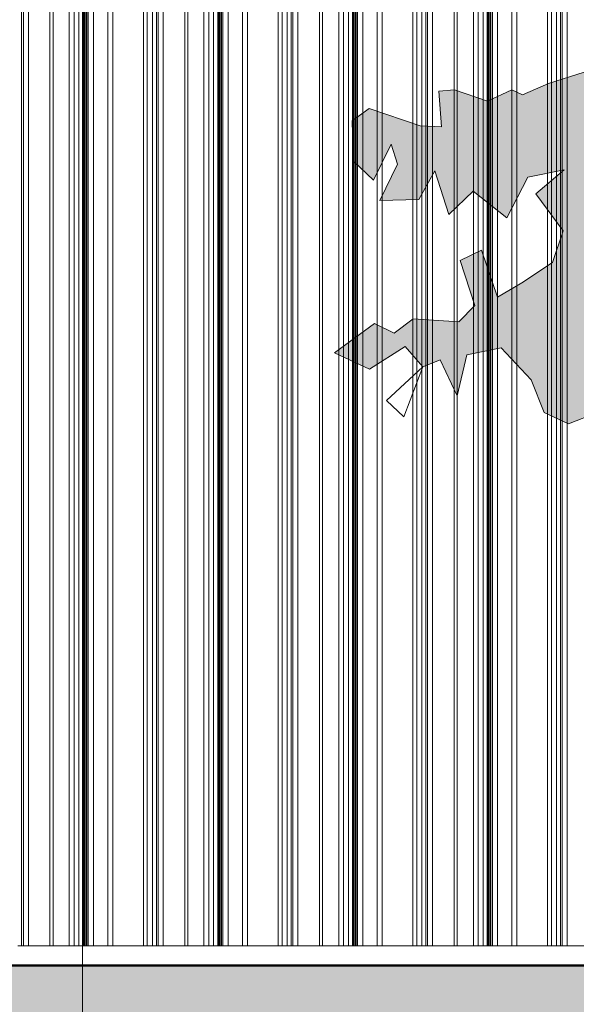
# Model space of a CAD drawing. Header units: metres. Extents: x -58265 to 590738, y -55036 to 35250.
# Tile 27 of 160: x 528275 to 529920, y -50801 to -47894. Entities that reach past the tile are written whole.
import ezdxf

# ---------------------------------------------------------------- set-up
doc = ezdxf.new("R2010")
doc.units = ezdxf.units.M
doc.header["$LTSCALE"] = 0.05
doc.linetypes.add('Strichlinie_ eng', pattern=[46, 30, -16])
for name, color, linetype in [('Ansicht Süd_3_A_1_Fassaden', 7, 'Continuous'), ('Ansicht Süd_3_A_1_Schraffuren', 7, 'Continuous'), ('Ansicht Süd_3_A_2_Staffage_Deko', 7, 'Continuous'), ('Ansicht Süd_3_A_3_Achsen_Raster', 7, 'Continuous')]:
    doc.layers.add(name, color=color, linetype=linetype)

msp = doc.modelspace()

# ---------------------------------------------------------------- hatches: boundary and pattern name
at = {"layer": 'Ansicht Süd_3_A_1_Schraffuren', "linetype": 'Continuous', "lineweight": 18}
h = msp.add_hatch(color=254, dxfattribs=at)
h.paths.add_polyline_path([(531851.3, -50057.5), (531867.9, -49891.1), (531887.1, -49572.8), (531934.9, -49401.2), (531962.9, -49178.2), (532074, -48963.4), (532251.9, -48983.2), (532216.9, -49087.6), (532268.8, -49117.9), (532389.3, -49010.3), (532488.7, -49068.3), (532443.6, -49132.1), (532444.8, -49216.7), (532564.6, -49180.2), (532617.4, -49216.3), (532581.5, -49294.8), (532631.9, -49339.9), (532675.1, -49321.7), (532708.8, -49460.3), (532761.8, -49629.1), (532911.6, -49649.9), (532869.5, -49535.3), (532888.5, -49393.6), (532998.8, -49396.3), (533044.4, -49447.5), (533114, -49528.7), (533097.7, -49586.1), (533075.1, -49784.7), (533164.9, -49860.3), (533137.1, -49692.5), (533193.5, -49607.4), (533250.7, -49540.5), (533267.2, -49356.5), (533312.7, -49308.1), (533401.3, -49301.9), (533566.8, -49361.8), (533554.4, -49479.7), (533627, -49491.3), (533667.6, -49406.8), (533713, -49292.1), (533747.7, -49311.6), (533819.4, -49401.7), (533904.8, -49315.7), (533991.1, -49363.8), (534175.7, -49381.4), (534178, -49312.1), (534199.5, -49251.7), (534312.2, -49257.5), (534329.1, -49338.9), (534319.7, -49474.6), (534391.7, -49528.7), (534473.2, -49534.5), (534457.4, -49413.9), (534415.4, -49338.6), (534410.4, -49236.1), (534609.4, -49265.8), (534698.9, -49281.1), (534702.8, -49205.3), (534638, -49142.1), (534473.4, -49110.8), (534491.6, -49012.8), (534551.5, -49000.6), (534664.3, -49069.7), (534779.4, -49123.7), (534817.3, -49018.6), (534789.1, -48940.6), (534868, -49051.1), (534939.9, -49044.9), (535038, -48951.2), (534978, -48891), (534882.1, -48891.2), (534838.8, -48782.8), (534793.2, -48752.7), (534718.9, -48725.8), (534727.1, -48578.9), (534632.3, -48560.1), (534507.2, -48543.4), (534519.5, -48460.9), (534555.3, -48358.3), (534524.1, -48310.1), (534366.3, -48351.9), (534363.5, -48295.4), (534382.5, -48235), (534358.4, -48126.5), (534191.5, -48110.7), (534101.8, -48027.6), (534067.4, -47905), (534163.3, -47876.7), (534259.1, -47976), (534236.6, -47862.5), (534349.3, -47876.7), (534422.6, -47954.7), (534490.3, -47905), (534428.3, -47812.8), (534296.7, -47745.2), (534317, -47659.2), (534434.4, -47680), (534489.6, -47692), (534482.3, -47619.6), (534419.8, -47502.2), (534470.1, -47465.8), (534561.2, -47474.7), (534594.6, -47366), (534683.4, -47435.2), (534716.8, -47350.7), (534781.6, -47389.7), (534867.9, -47434.7), (534879.8, -47338.2), (535011.8, -47440.4), (535081.4, -47530.7), (535105.4, -47515.6), (535121.8, -47373.1), (535184.3, -47424.9), (535232.2, -47364.5), (535167.3, -47274.2), (535076.3, -47289.5), (535011.5, -47268.5), (534965.9, -47190.2), (534884.3, -47178.4), (534752.6, -47217.9), (534668.6, -47169.8), (534634.9, -47103.6), (534649.1, -46989), (534658.6, -46922.6), (534636.9, -46824.6), (534675.2, -46804.9), (534807.1, -46861.9), (534941.4, -46869.5), (534947, -46812.7), (534918.8, -46706.3), (534802.1, -46684), (534727.8, -46714.3), (534653.4, -46636.1), (534545.5, -46594.2), (534420.8, -46585.4), (534368.5, -46551.8), (534287.3, -46429.7), (534366.3, -46436.8), (534388.8, -46316.2), (534309.9, -46323.3), (534242.9, -46245.1), (534197.2, -46157.7), (534247.6, -46163.6), (534389.1, -46217.6), (534475.4, -46205.3), (534578.6, -46316.6), (534621.7, -46307.5), (534645.6, -46220), (534542.4, -46138.8), (534585.4, -46087.4), (534527.8, -46009.2), (534395.9, -45946.2), (534374.2, -45913), (534467.7, -45879.7), (534546.7, -45791.3), (534459.1, -45763.6), (534309.9, -45713.3), (534234.8, -45623.9), (534131.7, -45597), (534088.3, -45437.3), (534123.8, -45351.6), (534208.4, -45365.7), (534264.8, -45472.1), (534311.2, -45418.6), (534407.1, -45454.6), (534402.2, -45364.1), (534396.1, -45306.9), (534565.1, -45312.5), (534605.8, -45258.1), (534502.5, -45143.8), (534383.8, -45097.3), (534291.4, -45041.7), (534197.9, -44990.7), (534011, -45042.4), (533915, -44955.2), (533692, -44937.6), (533593.9, -45058.5), (533418.8, -44977.5), (533313.3, -44953.6), (533251, -44999), (533131, -44860.6), (533075.8, -44830.5), (532896, -44831), (532776.1, -44798.1), (532788.2, -44873.5), (532812.3, -44960.8), (532740.5, -45024.3), (532646.9, -44946.2), (532579.8, -44949.3), (532491.2, -45003.8), (532436.2, -45100.5), (532335.6, -45203.2), (532156.1, -45273.5), (532045.6, -45234.1), (531941.9, -45312.7), (531949.2, -44851.3), (531996.3, -44471), (532122.4, -44487.5), (532214.6, -44446.6), (532297.7, -44531.7), (532418.5, -44521.5), (532449.6, -44458.1), (532624.7, -44554.2), (532746.8, -44463.4), (532722.6, -44315.7), (532678.8, -44165.4), (532741.6, -44195.1), (532807.7, -44131.6), (532705.6, -44003.2), (532867.1, -43974.6), (532990.7, -44040.7), (532984.9, -44178.9), (532895.2, -44294.2), (532903.7, -44404.3), (532988.9, -44447.8), (533132.7, -44405.2), (533156.7, -44496.4), (533255.2, -44564.7), (533327, -44495.2), (533365.3, -44449.9), (533406.1, -44537.2), (533504.3, -44482.7), (533644.5, -44539.5), (533640.1, -44631.5), (533726.4, -44687.3), (533777.8, -44611.7), (533763.6, -44536.9), (533838.8, -44523.4), (533892.5, -44618), (533940.8, -44509.9), (533876.3, -44408.6), (533779.9, -44442.9), (533693.8, -44334.3), (533785.1, -44205.9), (533880.3, -44201.4), (533990.7, -44312.7), (534043.3, -44237.2), (534010.6, -44145.1), (534085.8, -44205.9), (534172.8, -44264), (534203.8, -44170.5), (534122.2, -44110.3), (534074.1, -43986.8), (534139.5, -43908.6), (534229.8, -43920.1), (534215.3, -43816.1), (534097.8, -43820.9), (534076.4, -43917.4), (534021.3, -43888.4), (533911, -43911.8), (533843.9, -43933.1), (533793.5, -43897), (533709.6, -43873.1), (533726.5, -43966.5), (533793.8, -44117.2), (533710, -44168.6), (533640.1, -43989.7), (533513.1, -43948.9), (533419.9, -43895.1), (533572.9, -43825.2), (533596.7, -43743.7), (533522.4, -43752.9), (533388.1, -43733.6), (533368.9, -43656.8), (533433.4, -43554.1), (533529.3, -43565.9), (533607.8, -43611.4), (533646.7, -43532.5), (533543.4, -43510), (533593.7, -43354.7), (533699.2, -43369.5), (533768.9, -43334.4), (533736.7, -43233), (533624.6, -43197.8), (533516.5, -43145.2), (533581.4, -43113.5), (533556.1, -43065.3), (533389.4, -42972.2), (533392.1, -43156.1), (533334.6, -43192.5), (533280.2, -43111.4), (533054, -43096.6), (532972.2, -42937), (532902.8, -43015.6), (532790.2, -43027.9), (532690.2, -42914.3), (532579, -42880.7), (532497.6, -42914), (532415.6, -42922.3), (532549.7, -42846.8), (532506.4, -42768.2), (532424.7, -42804.5), (532362.2, -42889.1), (532299.7, -42864.9), (532208.4, -42544.4), (532323.7, -42483.9), (532187.6, -42438.3), (532156.3, -42317.8), (532400.9, -42410.6), (532470.5, -42440.6), (532468, -42353.2), (532393.5, -42235.8), (532382.5, -42122.7), (532508.4, -42108.8), (532590, -42202.1), (532580.6, -42316.7), (532611.9, -42419.2), (532742, -42465.8), (532808.5, -42415.7), (532887.7, -42521.1), (532842.3, -42617.7), (532915.5, -42680.8), (532970.6, -42627.9), (532967.9, -42538.4), (532892.4, -42463.8), (532916.2, -42364.2), (532997.7, -42364), (533097.7, -42471.8), (533145.8, -42387.2), (533189.5, -42357.5), (533227.5, -42459.7), (533309.2, -42356.9), (533285.2, -42260.2), (533191.8, -42294.2), (533122.3, -42294.3), (532971, -42122.8), (532846.3, -42080.9), (532757.5, -42032.8), (532751.6, -41957.8), (532795.7, -41897.1), (532910.7, -41893.8), (532915.4, -41794.2), (532927.2, -41694.7), (533059.1, -41724.5), (533078.1, -41622), (533006.1, -41540.7), (532905.5, -41592.2), (532639.4, -41567.2), (532574.6, -41505.6), (532488.4, -41572.1), (532353.9, -41439.7), (532232.4, -41522.4), (532171.7, -41382.9), (532155.5, -41232.1), (532218, -41262.3), (532189.1, -41292.6), (532261.2, -41365.1), (532309.3, -41328.8), (532251.6, -41207.9), (532174.7, -41153.5), (532189.1, -41074.8), (532362.2, -41226), (532410.3, -41183.7), (532498.4, -41290.8), (532612.5, -41225), (532566.8, -41128.6), (532514.1, -41143.8), (532502, -41068.5), (532437.3, -41056.6), (532275.7, -41014.4), (532208.4, -40923.7), (532237.9, -40827.9), (532280.5, -40820.8), (532318.9, -40724.1), (532223.4, -40686.2), (532150.7, -40820.8), (532012.7, -40894.7), (531909.5, -40819.6), (531842.5, -40880.1), (531770.5, -40832), (531691.5, -40880.4), (531558.4, -40871.7), (531492.1, -40820.8), (531564.2, -40766.4), (531444, -40699.9), (531391.7, -40790.7), (531399, -40857), (531343, -40881.3), (531269.7, -40952.3), (531262.7, -41054.9), (531181.1, -41021.9), (531102.7, -41026.5), (531021, -40990.2), (531054.6, -40929.7), (530972.9, -40899.5), (530943.7, -40978.7), (531013.4, -41072), (531049.8, -41165.6), (530992.1, -41165.6), (530956.2, -41280.2), (530871.9, -41238.1), (530828.7, -41165.6), (530737.3, -41177.7), (530679.6, -41274.4), (530840.1, -41401.1), (530949.2, -41425), (531065.5, -41426.2), (531112.3, -41509.1), (531040.2, -41619.1), (530941.2, -41663.3), (530847.9, -41625.2), (530844.2, -41757), (530742.1, -41715.9), (530727.1, -41932.2), (530830.3, -42016.3), (530768.1, -42094.9), (530662.6, -42116.3), (530655.5, -42194.7), (530665.3, -42306.2), (530636.6, -42354.6), (530526.3, -42327.7), (530447.1, -42270.6), (530405.6, -42314.6), (530391.2, -42399.3), (530352.8, -42369), (530356, -42273.8), (530285.5, -42284.4), (530250.8, -42412.8), (530323.9, -42526.3), (530386.4, -42465.8), (530535.4, -42477.9), (530589, -42592.9), (530644.3, -42662.1), (530588.3, -42737.9), (530375.9, -42726.1), (530328.7, -42816.6), (530237.4, -42798.4), (530174.5, -42729.6), (530124.2, -42747.8), (530174.9, -42871), (530107.6, -42846.8), (530042.8, -42823.4), (530050.2, -42950), (530119.8, -43001.1), (530213.4, -43049.2), (530218.3, -43154.7), (530086.5, -43152), (530009.7, -43094.9), (529949.8, -43116.1), (529881.6, -43106.8), (529830, -43185.8), (529871, -43294.2), (529995.6, -43278.9), (530073.9, -43221.7), (530149.1, -43323.7), (530117.2, -43409.2), (530166.1, -43483.5), (530257.2, -43519.5), (530213.3, -43608.8), (530053.5, -43544.1), (529969.7, -43595.6), (529866.7, -43671.2), (529787.5, -43605), (529719.2, -43626.3), (529699, -43747.9), (529672.9, -43872.2), (529598.5, -43807.5), (529598, -43735.8), (529516.3, -43747.9), (529482.6, -43874.9), (529595, -43916.1), (529612.4, -44050.3), (529534.1, -44058), (529500.6, -44112.3), (529541.6, -44220.8), (529626.9, -44201.5), (529689.4, -44122.8), (529718.2, -44249.8), (529819.5, -44156.8), (529766.6, -44057.4), (529888.9, -44069.2), (529982.6, -44056.3), (529984.9, -44165.5), (530088.4, -44074.5), (530266.2, -44153.1), (530309.5, -44292.2), (530256.6, -44225.7), (530155.7, -44243.8), (530004.5, -44414.2), (529978.3, -44557.5), (529827.2, -44464.4), (529665.3, -44401), (529709.9, -44558.1), (529686.2, -44766.3), (529659.9, -44817.6), (529574, -44824.4), (529422.7, -44860.4), (529420.4, -44962.9), (529512, -45040.6), (529502.2, -45146.7), (529406.3, -45125.8), (529401.6, -45210.2), (529298.5, -45177.3), (529356.3, -45340), (529264, -45355.3), (529210, -45286.1), (529171.5, -45228.9), (529088.4, -45241.7), (529027.9, -45340.8), (529035.1, -45374), (529001.7, -45455.5), (528932.2, -45497.8), (528965.9, -45549), (529097.7, -45539.7), (529028.3, -45606.2), (529157.8, -45639), (529195.9, -45512.3), (529248.6, -45473), (529354.2, -45533), (529464.4, -45514.7), (529464.5, -45605.1), (529564.4, -45677.1), (529462.2, -45668.5), (529436.1, -45822.3), (529369.2, -45894.7), (529412.5, -46069.7), (529391.1, -46145.1), (529266.4, -46166.5), (529228.2, -46217.9), (529274, -46383.6), (529198.9, -46413.2), (529187.8, -46489.4), (529252.7, -46579.7), (529463.4, -46416.3), (529535.1, -46319.7), (529710.1, -46310.2), (529763, -46430.7), (529710.4, -46497.2), (529732.6, -46620.5), (529631.6, -46705.4), (529523.7, -46708.7), (529453.8, -46729.4), (529447.3, -46883.8), (529376.9, -46922.9), (529316.8, -46971.5), (529319.2, -47092.2), (529285.5, -47146.6), (529352.8, -47164.8), (529300, -47243.4), (529251.9, -47303.9), (529276.7, -47393.8), (529388.1, -47369.4), (529426.3, -47269.8), (529438, -47070.8), (529512.3, -47094.7), (529560.2, -47058.4), (529680.1, -47085.3), (529732.7, -46994.7), (529747, -46925.3), (529806.1, -46969.4), (529907.6, -46952), (529852.4, -46858.7), (529833.1, -46774.3), (530015.3, -46804), (530117.2, -46735.4), (530093.2, -46626.6), (530155.7, -46584.2), (530184.5, -46668.9), (530280.6, -46572.1), (530328.7, -46644.7), (530250, -46688.9), (530208.5, -46795.9), (530251.8, -46880.6), (530362.4, -46935), (530320.3, -47159.1), (530213.3, -47195), (530133.2, -47114.3), (530137.8, -46990.7), (530064.3, -46928.9), (529996.5, -47045.3), (529927.3, -47265.6), (529797.9, -47308.1), (529699, -47346.2), (529668.7, -47468.3), (529573, -47601.2), (529439.4, -47660.7), (529374.1, -47646.9), (529316.7, -47683.2), (529309.6, -47805.8), (529439.1, -47830.7), (529511, -47782.3), (529537.5, -47866.6), (529578.8, -47787.7), (529606.7, -47676.5), (529721.6, -47582.7), (529790.3, -47594.2), (529809.5, -47733.3), (529828.8, -47842.1), (529900.9, -47763.5), (529908.8, -47684.8), (529889.4, -47576.3), (530002.4, -47695.2), (530065, -47970.9), (529998, -48055.5), (529942.9, -48049.6), (529837.4, -48083.1), (529760.8, -48116.4), (529729.6, -48101.4), (529657.7, -48134.7), (529559.4, -48101.8), (529513.9, -48104.9), (529521.2, -48210.5), (529458.9, -48207.6), (529307.8, -48156.7), (529257.5, -48193), (529260.1, -48310.6), (529320.1, -48367.8), (529372.7, -48262.1), (529391.9, -48320.8), (529339.4, -48428), (529454.4, -48424.7), (529502.2, -48340.2), (529543.2, -48469.8), (529615, -48400.2), (529714.7, -48479.6), (529776.7, -48359), (529883.9, -48337.7), (529799.6, -48408.8), (529881.2, -48517.2), (529849, -48610.8), (529759.2, -48671.3), (529686.5, -48713.6), (529639.2, -48575.1), (529576.9, -48605.4), (529620.3, -48738), (529572.4, -48786.3), (529438.2, -48777.6), (529382.1, -48820), (529323.1, -48791.4), (529205.8, -48877.7), (529308.8, -48926.4), (529414.3, -48859.1), (529466.6, -48919.3), (529517.4, -48898.1), (529568.1, -49004.5), (529596.3, -48883.9), (529697.8, -48862.6), (529786, -48957.7), (529824.5, -49054.1), (529896.5, -49087.1), (529982.7, -49053.7), (529962.8, -48969), (530073.6, -48905.7), (530155.1, -48920.6), (530263.2, -49031.9), (530291.9, -49019.8), (530291.6, -48841.9), (530368.3, -48781.4), (530431.2, -48891.6), (530359.8, -48918.6), (530402.7, -48999.5), (530467, -48918.6), (530531.3, -48891.6), (530495.6, -49017.5), (530509.9, -49098.4), (530567, -49080.4), (530559.9, -48981.5), (530617.1, -48909.6), (530724.3, -48945.6), (530738.6, -48846.7), (530767.1, -48783.7), (530824.3, -48792.7), (530817.2, -48891.6), (530881.5, -48828.7), (530867.2, -48684.8), (530924.4, -48523), (531053, -48451), (531081.6, -48532), (531031.6, -48549.9), (531010.1, -48666.8), (531081.6, -48639.9), (531138.8, -48541), (531217.4, -48532), (531281.7, -48576.9), (531231.7, -48639.9), (531188.8, -48702.8), (531246, -48792.7), (531310.3, -48729.8), (531281.7, -48621.9), (531331.8, -48567.9), (531514.2, -48740), (531530.8, -49074.2), (531506.9, -49690.1), (531489.4, -49966.2), (531474.7, -50596), (531432.5, -50672.2), (531840.3, -50686.1), (531821, -50641), (531825.6, -50367.2)])
h.paths.add_polyline_path([(532786.8, -47794.6), (532660.8, -47982.1), (532533, -48133.9), (532510.2, -48112.8), (532530.4, -48005.7), (532430.8, -47908), (532218.1, -47905), (532099.7, -47819.9), (531989.5, -47767.3), (531942.9, -47716.8), (531912, -47492.4), (531912, -47178), (531957.5, -47170.3), (532039, -47188.2), (532080.5, -47354.8), (532149.4, -47287.4), (532240.6, -47350.6), (532329.2, -47275), (532405.9, -47280.8), (532496.9, -47199.2), (532590.5, -47292.4), (532716.3, -47287.6), (532724.6, -47183.5), (532789.2, -47132.1), (532870.9, -47249.5), (532862.8, -47137.3), (532837, -47023.4), (532899.3, -47011.2), (532973.6, -47029.1), (533053.7, -47055.7), (533047.3, -47120.5), (533040.9, -47193.4), (533124.5, -47185.3), (533143.8, -47104.3), (533105.2, -47031.4), (533208.2, -47039.5), (533214.6, -47120.5), (533211, -47138.5), (533060.3, -47416), (532956.4, -47521.4)], flags=0)
h.paths.add_polyline_path([(531500.8, -45388.9), (531454.3, -44813.9), (531454.3, -44141.6), (531497.4, -44128.7), (531604.7, -44077.5), (531551.5, -44200.9), (531631.9, -44276.1), (531651.4, -44238.4), (531824.9, -45016.6), (531815.7, -45376), (531758.2, -45394.6), (531643.2, -45397.9)], flags=0)
h.paths.add_polyline_path([(530982.6, -44231.9), (531059, -44256.4), (531147.6, -44226), (531212.7, -44124.8), (531372.8, -44150.6), (531373.8, -44861.2), (531395.9, -45426.1), (531367.6, -45443.8), (531280, -45370.1), (531252.2, -45211.9), (531180, -45061.2), (531095.2, -45055.8), (531049.6, -44912.5)], flags=0)
h.paths.add_polyline_path([(531870.2, -44908.8), (531692.5, -44159.2), (531706.7, -44131.6), (531681.9, -44049.8), (531770.5, -44004.4), (531847.3, -44055.5), (531883.4, -44151.9), (532039.7, -44091), (532082.4, -44190.6), (532037, -44251), (532050.4, -44368), (531986, -44408.6), (531987.9, -44294.9), (531884, -44293.7), (531907.8, -44459.4), (531909.1, -44459.6), (531889, -44700.7), (531882, -44818.3)], flags=0)
h.paths.add_polyline_path([(533187.1, -47377), (533235, -47203.2), (533291.8, -47233.8), (533401.2, -47201.5), (533446.3, -47225.7), (533484.7, -47267.7)], flags=0)
h.paths.add_polyline_path([(531566.1, -47557), (531569.1, -47053.4), (531575, -47055.1), (531578.5, -47005.3), (531681.5, -46990), (531763.1, -47047.1), (531652.3, -47137.3), (531763.4, -47184.6), (531756.2, -47647.6), (531750.1, -47642.6), (531637.4, -47642.6), (531659.9, -47564.6)], flags=0)
h.paths.add_polyline_path([(531339.9, -48105.3), (531462.7, -48110.9), (531495.4, -48448.1)], flags=0)
h.paths.add_polyline_path([(531810.2, -48235.4), (531806, -48434.2), (531803.7, -48521.6), (531808.8, -48720.7), (531777.6, -48710.2), (531592.2, -48418.3), (531590.8, -48218), (531774.5, -48220.2)], flags=0)
h.paths.add_polyline_path([(531932.3, -48287.5), (531971.2, -48304.1), (532026.4, -48394.5), (532050.6, -48512), (532151.1, -48561.3), (532041.3, -48732.2), (531921.7, -48895.3), (531916.8, -48768.6), (531914.2, -48678.2)], flags=0)
h.paths.add_polyline_path([(531630, -49440.5), (531595.1, -48825.8), (531593.2, -48561.7), (531761.4, -48848.4), (531784.3, -48930.9), (531757.2, -49137.2), (531726.4, -49345.7), (531714.5, -49519.1)], flags=0)
h.paths.add_polyline_path([(531524.5, -46252.1), (531526.3, -45766.1), (531619.8, -45768.9), (531703.6, -45705.3), (531753.9, -45714.3), (531794.8, -45777.5), (531773.3, -45871), (531771.5, -46211.8), (531783.4, -46369.5), (531748.2, -46395.7), (531671.1, -46429.1), (531555.7, -46230.4)], flags=0)
h.paths.add_polyline_path([(531419, -46109.6), (531279.1, -45673), (531281.5, -45609.8), (531336.6, -45591.6), (531395.5, -45595.3), (531414.2, -45885.2)], flags=0)
msp.add_hatch(color=9, dxfattribs=at).paths.add_polyline_path([(514049.5, -50686.1), (514049.5, -51551.1), (522644.4, -52952.6), (535804.2, -51713.8), (549514.4, -53082.8), (561141.9, -51988), (569574.8, -52564.9), (581633.5, -51759.6), (586181.4, -52952.6), (590713.8, -51299.2), (590713.8, -50686.1)])

# ---------------------------------------------------------------- linework, layer by layer
at = {"layer": 'Ansicht Süd_3_A_1_Fassaden', "color": 253, "linetype": 'Continuous', "lineweight": 18}
for p, q in [((528281.3, -48648.9), (528281.3, -47048.9)), ((528286.5, -48648.9), (528286.5, -47048.9)), ((528301.6, -48648.9), (528301.6, -47048.9)), ((528365, -48648.9), (528365, -47048.9)), ((528373.9, -48648.9), (528373.9, -47048.9)), ((528422, -48648.9), (528422, -47048.9)), ((528436, -48648.9), (528436, -47048.9)), ((528450.6, -48648.9), (528450.6, -47048.9)), ((528463.1, -48648.9), (528463.1, -47048.9)), ((528466.2, -48648.9), (528466.2, -47048.9)), ((528467.9, -48648.9), (528467.9, -47048.9)), ((528471.9, -48648.9), (528471.9, -47048.9)), ((528473.6, -48648.9), (528473.6, -47048.9)), ((528478.1, -48648.9), (528478.1, -47048.9)), ((528493.4, -48648.9), (528493.4, -47048.9)), ((528535.4, -48648.9), (528535.4, -47048.9)), ((528550.6, -48648.9), (528550.6, -47048.9)), ((528640.8, -48648.9), (528640.8, -47048.9)), ((528652.4, -48648.9), (528652.4, -47048.9)), ((528667.5, -48648.9), (528667.5, -47048.9)), ((528679.1, -48648.9), (528679.1, -47048.9)), ((528684.4, -48648.9), (528684.4, -47048.9)), ((528699.4, -48648.9), (528699.4, -47048.9)), ((528762.9, -48648.9), (528762.9, -47048.9)), ((528771.7, -48648.9), (528771.7, -47048.9)), ((528819.8, -48648.9), (528819.8, -47048.9)), ((528833.9, -48648.9), (528833.9, -47048.9)), ((528848.4, -48648.9), (528848.4, -47048.9)), ((528861, -48648.9), (528861, -47048.9)), ((528864, -48648.9), (528864, -47048.9)), ((528865.8, -48648.9), (528865.8, -47048.9)), ((528869.7, -48648.9), (528869.7, -47048.9)), ((528871.4, -48648.9), (528871.4, -47048.9)), ((528876, -48648.9), (528876, -47048.9)), ((528891.2, -48648.9), (528891.2, -47048.9)), ((528933.2, -48648.9), (528933.2, -47048.9)), ((528948.5, -48648.9), (528948.5, -47048.9)), ((529038.7, -48648.9), (529038.7, -47048.9)), ((529050.3, -48648.9), (529050.3, -47048.9)), ((529065.3, -48648.9), (529065.3, -47048.9)), ((529076.9, -48648.9), (529076.9, -47048.9)), ((529082.2, -48648.9), (529082.2, -47048.9)), ((529097.3, -48648.9), (529097.3, -47048.9)), ((529160.7, -48648.9), (529160.7, -47048.9)), ((529169.6, -48648.9), (529169.6, -47048.9)), ((529217.7, -48648.9), (529217.7, -47048.9)), ((529231.7, -48648.9), (529231.7, -47048.9)), ((529246.3, -48648.9), (529246.3, -47048.9)), ((529258.8, -48648.9), (529258.8, -47048.9)), ((529261.8, -48648.9), (529261.8, -47048.9)), ((529263.6, -48648.9), (529263.6, -47048.9)), ((529267.5, -48648.9), (529267.5, -47048.9)), ((529269.3, -48648.9), (529269.3, -47048.9)), ((529273.8, -48648.9), (529273.8, -47048.9)), ((529289, -48648.9), (529289, -47048.9)), ((529331, -48648.9), (529331, -47048.9)), ((529346.3, -48648.9), (529346.3, -47048.9)), ((529436.5, -48648.9), (529436.5, -47048.9)), ((529448.1, -48648.9), (529448.1, -47048.9)), ((529463.1, -48648.9), (529463.1, -47048.9)), ((529474.8, -48648.9), (529474.8, -47048.9)), ((529480, -48648.9), (529480, -47048.9)), ((529495.1, -48648.9), (529495.1, -47048.9)), ((529558.5, -48648.9), (529558.5, -47048.9)), ((529567.4, -48648.9), (529567.4, -47048.9)), ((529615.5, -48648.9), (529615.5, -47048.9)), ((529629.5, -48648.9), (529629.5, -47048.9)), ((529644.1, -48648.9), (529644.1, -47048.9)), ((529656.6, -48648.9), (529656.6, -47048.9)), ((529659.7, -48648.9), (529659.7, -47048.9)), ((529661.4, -48648.9), (529661.4, -47048.9)), ((529665.4, -48648.9), (529665.4, -47048.9)), ((529667.1, -48648.9), (529667.1, -47048.9)), ((529671.6, -48648.9), (529671.6, -47048.9)), ((529686.9, -48648.9), (529686.9, -47048.9)), ((529728.9, -48648.9), (529728.9, -47048.9)), ((529744.1, -48648.9), (529744.1, -47048.9)), ((529834.3, -48648.9), (529834.3, -47048.9)), ((529845.9, -48648.9), (529845.9, -47048.9)), ((529861, -48648.9), (529861, -47048.9)), ((529872.6, -48648.9), (529872.6, -47048.9)), ((529877.9, -48648.9), (529877.9, -47048.9)), ((529892.9, -48648.9), (529892.9, -47048.9)), ((528281.3, -50248.9), (528281.3, -48648.9)), ((528286.5, -50248.9), (528286.5, -48648.9)), ((528301.6, -50248.9), (528301.6, -48648.9)), ((528365, -50248.9), (528365, -48648.9)), ((528373.9, -50248.9), (528373.9, -48648.9)), ((528422, -50248.9), (528422, -48648.9)), ((528436, -50248.9), (528436, -48648.9)), ((528450.6, -50248.9), (528450.6, -48648.9)), ((528463.1, -50248.9), (528463.1, -48648.9)), ((528463.1, -48648.9), (528466.2, -48648.9)), ((528466.2, -50248.9), (528466.2, -48648.9)), ((528467.9, -50248.9), (528467.9, -48648.9)), ((528471.9, -50248.9), (528471.9, -48648.9)), ((528473.6, -50248.9), (528473.6, -48648.9)), ((528478.1, -50248.9), (528478.1, -48648.9)), ((528493.4, -50248.9), (528493.4, -48648.9)), ((528535.4, -50248.9), (528535.4, -48648.9)), ((528550.6, -50248.9), (528550.6, -48648.9)), ((528640.8, -50248.9), (528640.8, -48648.9)), ((528652.4, -50248.9), (528652.4, -48648.9)), ((528667.5, -50248.9), (528667.5, -48648.9)), ((528679.1, -50248.9), (528679.1, -48648.9)), ((528684.4, -50248.9), (528684.4, -48648.9)), ((528699.4, -50248.9), (528699.4, -48648.9)), ((528762.9, -50248.9), (528762.9, -48648.9)), ((528771.7, -50248.9), (528771.7, -48648.9)), ((528819.8, -50248.9), (528819.8, -48648.9)), ((528833.9, -50248.9), (528833.9, -48648.9)), ((528848.4, -50248.9), (528848.4, -48648.9)), ((528861, -50248.9), (528861, -48648.9)), ((528861, -48648.9), (528864, -48648.9)), ((528864, -50248.9), (528864, -48648.9)), ((528865.8, -50248.9), (528865.8, -48648.9)), ((528869.7, -50248.9), (528869.7, -48648.9)), ((528871.4, -50248.9), (528871.4, -48648.9)), ((528876, -50248.9), (528876, -48648.9)), ((528891.2, -50248.9), (528891.2, -48648.9)), ((528933.2, -50248.9), (528933.2, -48648.9)), ((528948.5, -50248.9), (528948.5, -48648.9)), ((529038.7, -50248.9), (529038.7, -48648.9)), ((529050.3, -50248.9), (529050.3, -48648.9)), ((529065.3, -50248.9), (529065.3, -48648.9)), ((529076.9, -50248.9), (529076.9, -48648.9)), ((529082.2, -50248.9), (529082.2, -48648.9)), ((529097.3, -50248.9), (529097.3, -48648.9)), ((529160.7, -50248.9), (529160.7, -48648.9)), ((529169.6, -50248.9), (529169.6, -48648.9)), ((529217.7, -50248.9), (529217.7, -48648.9)), ((529231.7, -50248.9), (529231.7, -48648.9)), ((529246.3, -50248.9), (529246.3, -48648.9)), ((529258.8, -50248.9), (529258.8, -48648.9)), ((529258.8, -48648.9), (529261.8, -48648.9)), ((529261.8, -50248.9), (529261.8, -48648.9)), ((529263.6, -50248.9), (529263.6, -48648.9)), ((529267.5, -50248.9), (529267.5, -48648.9)), ((529269.3, -50248.9), (529269.3, -48648.9)), ((529273.8, -50248.9), (529273.8, -48648.9)), ((529289, -50248.9), (529289, -48648.9)), ((529331, -50248.9), (529331, -48648.9)), ((529346.3, -50248.9), (529346.3, -48648.9)), ((529436.5, -50248.9), (529436.5, -48648.9)), ((529448.1, -50248.9), (529448.1, -48648.9)), ((529463.1, -50248.9), (529463.1, -48648.9)), ((529474.8, -50248.9), (529474.8, -48648.9)), ((529480, -50248.9), (529480, -48648.9)), ((529495.1, -50248.9), (529495.1, -48648.9)), ((529558.5, -50248.9), (529558.5, -48648.9)), ((529567.4, -50248.9), (529567.4, -48648.9)), ((529615.5, -50248.9), (529615.5, -48648.9)), ((529629.5, -50248.9), (529629.5, -48648.9)), ((529644.1, -50248.9), (529644.1, -48648.9)), ((529656.6, -50248.9), (529656.6, -48648.9)), ((529656.6, -48648.9), (529659.7, -48648.9)), ((529659.7, -50248.9), (529659.7, -48648.9)), ((529661.4, -50248.9), (529661.4, -48648.9)), ((529665.4, -50248.9), (529665.4, -48648.9)), ((529667.1, -50248.9), (529667.1, -48648.9)), ((529671.6, -50248.9), (529671.6, -48648.9)), ((529686.9, -50248.9), (529686.9, -48648.9)), ((529728.9, -50248.9), (529728.9, -48648.9)), ((529744.1, -50248.9), (529744.1, -48648.9)), ((529834.3, -50248.9), (529834.3, -48648.9)), ((529845.9, -50248.9), (529845.9, -48648.9)), ((529861, -50248.9), (529861, -48648.9)), ((529872.6, -50248.9), (529872.6, -48648.9)), ((529877.9, -50248.9), (529877.9, -48648.9)), ((529892.9, -50248.9), (529892.9, -48648.9)), ((528281.3, -50628.9), (528281.3, -50248.9)), ((528286.5, -50628.9), (528286.5, -50248.9)), ((528301.6, -50628.9), (528301.6, -50248.9)), ((528365, -50628.9), (528365, -50248.9)), ((528373.9, -50628.9), (528373.9, -50248.9)), ((528422, -50628.9), (528422, -50248.9)), ((528436, -50628.9), (528436, -50248.9)), ((528450.6, -50628.9), (528450.6, -50248.9)), ((528463.1, -50628.9), (528463.1, -50248.9)), ((528463.1, -50248.9), (528466.2, -50248.9)), ((528466.2, -50628.9), (528466.2, -50248.9)), ((528467.9, -50628.9), (528467.9, -50248.9)), ((528471.9, -50628.9), (528471.9, -50248.9)), ((528473.6, -50628.9), (528473.6, -50248.9)), ((528478.1, -50628.9), (528478.1, -50248.9)), ((528493.4, -50628.9), (528493.4, -50248.9)), ((528535.4, -50628.9), (528535.4, -50248.9)), ((528550.6, -50628.9), (528550.6, -50248.9)), ((528640.8, -50628.9), (528640.8, -50248.9)), ((528652.4, -50628.9), (528652.4, -50248.9)), ((528667.5, -50628.9), (528667.5, -50248.9)), ((528679.1, -50628.9), (528679.1, -50248.9)), ((528684.4, -50628.9), (528684.4, -50248.9)), ((528699.4, -50628.9), (528699.4, -50248.9)), ((528762.9, -50628.9), (528762.9, -50248.9)), ((528771.7, -50628.9), (528771.7, -50248.9)), ((528819.8, -50628.9), (528819.8, -50248.9)), ((528833.9, -50628.9), (528833.9, -50248.9)), ((528848.4, -50628.9), (528848.4, -50248.9)), ((528861, -50628.9), (528861, -50248.9)), ((528861, -50248.9), (528864, -50248.9)), ((528864, -50628.9), (528864, -50248.9)), ((528865.8, -50628.9), (528865.8, -50248.9)), ((528869.7, -50628.9), (528869.7, -50248.9)), ((528871.4, -50628.9), (528871.4, -50248.9)), ((528876, -50628.9), (528876, -50248.9)), ((528891.2, -50628.9), (528891.2, -50248.9)), ((528933.2, -50628.9), (528933.2, -50248.9)), ((528948.5, -50628.9), (528948.5, -50248.9)), ((529038.7, -50628.9), (529038.7, -50248.9)), ((529050.3, -50628.9), (529050.3, -50248.9)), ((529065.3, -50628.9), (529065.3, -50248.9)), ((529076.9, -50628.9), (529076.9, -50248.9)), ((529082.2, -50628.9), (529082.2, -50248.9)), ((529097.3, -50628.9), (529097.3, -50248.9)), ((529160.7, -50628.9), (529160.7, -50248.9)), ((529169.6, -50628.9), (529169.6, -50248.9)), ((529217.7, -50628.9), (529217.7, -50248.9)), ((529231.7, -50628.9), (529231.7, -50248.9)), ((529246.3, -50628.9), (529246.3, -50248.9)), ((529258.8, -50628.9), (529258.8, -50248.9)), ((529258.8, -50248.9), (529261.8, -50248.9)), ((529261.8, -50628.9), (529261.8, -50248.9)), ((529263.6, -50628.9), (529263.6, -50248.9)), ((529267.5, -50628.9), (529267.5, -50248.9)), ((529269.3, -50628.9), (529269.3, -50248.9)), ((529273.8, -50628.9), (529273.8, -50248.9)), ((529289, -50628.9), (529289, -50248.9)), ((529331, -50628.9), (529331, -50248.9)), ((529346.3, -50628.9), (529346.3, -50248.9)), ((529436.5, -50628.9), (529436.5, -50248.9)), ((529448.1, -50628.9), (529448.1, -50248.9)), ((529463.1, -50628.9), (529463.1, -50248.9)), ((529474.8, -50628.9), (529474.8, -50248.9)), ((529480, -50628.9), (529480, -50248.9)), ((529495.1, -50628.9), (529495.1, -50248.9)), ((529558.5, -50628.9), (529558.5, -50248.9)), ((529567.4, -50628.9), (529567.4, -50248.9)), ((529615.5, -50628.9), (529615.5, -50248.9)), ((529629.5, -50628.9), (529629.5, -50248.9)), ((529644.1, -50628.9), (529644.1, -50248.9)), ((529656.6, -50628.9), (529656.6, -50248.9)), ((529656.6, -50248.9), (529659.7, -50248.9)), ((529659.7, -50628.9), (529659.7, -50248.9)), ((529661.4, -50628.9), (529661.4, -50248.9)), ((529665.4, -50628.9), (529665.4, -50248.9)), ((529667.1, -50628.9), (529667.1, -50248.9)), ((529671.6, -50628.9), (529671.6, -50248.9)), ((529686.9, -50628.9), (529686.9, -50248.9)), ((529728.9, -50628.9), (529728.9, -50248.9)), ((529744.1, -50628.9), (529744.1, -50248.9)), ((529834.3, -50628.9), (529834.3, -50248.9)), ((529845.9, -50628.9), (529845.9, -50248.9)), ((529861, -50628.9), (529861, -50248.9)), ((529872.6, -50628.9), (529872.6, -50248.9)), ((529877.9, -50628.9), (529877.9, -50248.9)), ((529892.9, -50628.9), (529892.9, -50248.9)), ((528269.6, -50628.9), (528281.3, -50628.9)), ((528281.3, -50628.9), (528286.5, -50628.9)), ((528286.5, -50628.9), (528301.6, -50628.9)), ((528301.6, -50628.9), (528365, -50628.9)), ((528365, -50628.9), (528373.9, -50628.9)), ((528373.9, -50628.9), (528422, -50628.9)), ((528422, -50628.9), (528436, -50628.9)), ((528436, -50628.9), (528450.6, -50628.9)), ((528450.6, -50628.9), (528463.1, -50628.9)), ((528463.1, -50628.9), (528466.2, -50628.9)), ((528466.2, -50628.9), (528467.9, -50628.9)), ((528467.9, -50628.9), (528471.9, -50628.9)), ((528471.9, -50628.9), (528473.6, -50628.9)), ((528473.6, -50628.9), (528478.1, -50628.9)), ((528478.1, -50628.9), (528493.4, -50628.9)), ((528493.4, -50628.9), (528535.4, -50628.9)), ((528535.4, -50628.9), (528550.6, -50628.9)), ((528550.6, -50628.9), (528640.8, -50628.9)), ((528640.8, -50628.9), (528652.4, -50628.9)), ((528652.4, -50628.9), (528667.5, -50628.9)), ((528667.5, -50628.9), (528679.1, -50628.9)), ((528679.1, -50628.9), (528684.4, -50628.9)), ((528684.4, -50628.9), (528699.4, -50628.9)), ((528699.4, -50628.9), (528762.9, -50628.9)), ((528762.9, -50628.9), (528771.7, -50628.9)), ((528771.7, -50628.9), (528819.8, -50628.9)), ((528819.8, -50628.9), (528833.9, -50628.9)), ((528833.9, -50628.9), (528848.4, -50628.9)), ((528848.4, -50628.9), (528861, -50628.9)), ((528861, -50628.9), (528864, -50628.9)), ((528864, -50628.9), (528865.8, -50628.9)), ((528865.8, -50628.9), (528869.7, -50628.9)), ((528869.7, -50628.9), (528871.4, -50628.9)), ((528871.4, -50628.9), (528876, -50628.9)), ((528876, -50628.9), (528891.2, -50628.9)), ((528891.2, -50628.9), (528933.2, -50628.9)), ((528933.2, -50628.9), (528948.5, -50628.9)), ((528948.5, -50628.9), (529038.7, -50628.9)), ((529038.7, -50628.9), (529050.3, -50628.9)), ((529050.3, -50628.9), (529065.3, -50628.9)), ((529065.3, -50628.9), (529076.9, -50628.9)), ((529076.9, -50628.9), (529082.2, -50628.9)), ((529082.2, -50628.9), (529097.3, -50628.9)), ((529097.3, -50628.9), (529160.7, -50628.9)), ((529160.7, -50628.9), (529169.6, -50628.9)), ((529169.6, -50628.9), (529217.7, -50628.9)), ((529217.7, -50628.9), (529231.7, -50628.9)), ((529231.7, -50628.9), (529246.3, -50628.9)), ((529246.3, -50628.9), (529258.8, -50628.9)), ((529258.8, -50628.9), (529261.8, -50628.9)), ((529261.8, -50628.9), (529263.6, -50628.9)), ((529263.6, -50628.9), (529267.5, -50628.9)), ((529267.5, -50628.9), (529269.3, -50628.9)), ((529269.3, -50628.9), (529273.8, -50628.9)), ((529273.8, -50628.9), (529289, -50628.9)), ((529289, -50628.9), (529331, -50628.9)), ((529331, -50628.9), (529346.3, -50628.9)), ((529346.3, -50628.9), (529436.5, -50628.9)), ((529436.5, -50628.9), (529448.1, -50628.9)), ((529448.1, -50628.9), (529463.1, -50628.9)), ((529463.1, -50628.9), (529474.8, -50628.9)), ((529474.8, -50628.9), (529480, -50628.9)), ((529480, -50628.9), (529495.1, -50628.9)), ((529495.1, -50628.9), (529558.5, -50628.9)), ((529558.5, -50628.9), (529567.4, -50628.9)), ((529567.4, -50628.9), (529615.5, -50628.9)), ((529615.5, -50628.9), (529629.5, -50628.9)), ((529629.5, -50628.9), (529644.1, -50628.9)), ((529644.1, -50628.9), (529656.6, -50628.9)), ((529656.6, -50628.9), (529659.7, -50628.9)), ((529659.7, -50628.9), (529661.4, -50628.9)), ((529661.4, -50628.9), (529665.4, -50628.9)), ((529665.4, -50628.9), (529667.1, -50628.9)), ((529667.1, -50628.9), (529671.6, -50628.9)), ((529671.6, -50628.9), (529686.9, -50628.9)), ((529686.9, -50628.9), (529728.9, -50628.9)), ((529728.9, -50628.9), (529744.1, -50628.9)), ((529744.1, -50628.9), (529834.3, -50628.9)), ((529834.3, -50628.9), (529845.9, -50628.9)), ((529845.9, -50628.9), (529861, -50628.9)), ((529861, -50628.9), (529872.6, -50628.9)), ((529872.6, -50628.9), (529877.9, -50628.9)), ((529877.9, -50628.9), (529892.9, -50628.9)), ((529892.9, -50628.9), (529956.4, -50628.9))]:
    msp.add_line(p, q, dxfattribs=at)
at = {"layer": 'Ansicht Süd_3_A_1_Fassaden', "color": 7, "linetype": 'Continuous', "lineweight": 50}
msp.add_line((590713.8, -50686.1), (514049.5, -50686.1), dxfattribs=at)
at = {"layer": 'Ansicht Süd_3_A_2_Staffage_Deko', "color": 9, "linetype": 'Continuous', "lineweight": 18}
for p, q in [((529837.4, -48083.1), (529942.9, -48049.6)), ((529513.9, -48104.9), (529559.4, -48101.8)), ((529521.2, -48210.5), (529513.9, -48104.9)), ((529559.4, -48101.8), (529657.7, -48134.7)), ((529657.7, -48134.7), (529729.6, -48101.4)), ((529729.6, -48101.4), (529760.8, -48116.4)), ((529760.8, -48116.4), (529837.4, -48083.1)), ((529257.5, -48193), (529307.8, -48156.7)), ((529307.8, -48156.7), (529458.9, -48207.6)), ((529260.1, -48310.6), (529257.5, -48193)), ((529458.9, -48207.6), (529521.2, -48210.5)), ((529372.7, -48262.1), (529320.1, -48367.8)), ((529391.9, -48320.8), (529372.7, -48262.1)), ((529320.1, -48367.8), (529260.1, -48310.6)), ((529339.4, -48428), (529391.9, -48320.8)), ((529883.9, -48337.7), (529776.7, -48359)), ((529799.6, -48408.8), (529883.9, -48337.7)), ((529502.2, -48340.2), (529454.4, -48424.7)), ((529543.2, -48469.8), (529502.2, -48340.2)), ((529776.7, -48359), (529714.7, -48479.6)), ((529454.4, -48424.7), (529339.4, -48428)), ((529615, -48400.2), (529543.2, -48469.8)), ((529714.7, -48479.6), (529615, -48400.2)), ((529881.2, -48517.2), (529799.6, -48408.8)), ((529849, -48610.8), (529881.2, -48517.2)), ((529576.9, -48605.4), (529639.2, -48575.1)), ((529639.2, -48575.1), (529686.5, -48713.6)), ((529620.3, -48738), (529576.9, -48605.4)), ((529759.2, -48671.3), (529849, -48610.8)), ((529686.5, -48713.6), (529759.2, -48671.3)), ((529572.4, -48786.3), (529620.3, -48738)), ((529205.8, -48877.7), (529323.1, -48791.4)), ((529323.1, -48791.4), (529382.1, -48820)), ((529382.1, -48820), (529438.2, -48777.6)), ((529438.2, -48777.6), (529572.4, -48786.3)), ((529414.3, -48859.1), (529308.8, -48926.4)), ((529466.6, -48919.3), (529414.3, -48859.1)), ((529697.8, -48862.6), (529596.3, -48883.9)), ((529786, -48957.7), (529697.8, -48862.6)), ((529308.8, -48926.4), (529205.8, -48877.7)), ((529596.3, -48883.9), (529568.1, -49004.5)), ((529359.4, -49019), (529466.6, -48919.3)), ((529466.6, -48919.3), (529409.8, -49067.2)), ((529517.4, -48898.1), (529466.6, -48919.3)), ((529568.1, -49004.5), (529517.4, -48898.1)), ((529824.5, -49054.1), (529786, -48957.7)), ((529409.8, -49067.2), (529359.4, -49019)), ((529896.5, -49087.1), (529824.5, -49054.1)), ((529982.7, -49053.7), (529896.5, -49087.1))]:
    msp.add_line(p, q, dxfattribs=at)
at = {"layer": 'Ansicht Süd_3_A_3_Achsen_Raster', "color": 7, "linetype": 'Strichlinie_ eng', "lineweight": 15}
msp.add_line((528460.9, -38686.1), (528460.9, -53686.1), dxfattribs=at)

doc.saveas('drawing.dxf')
